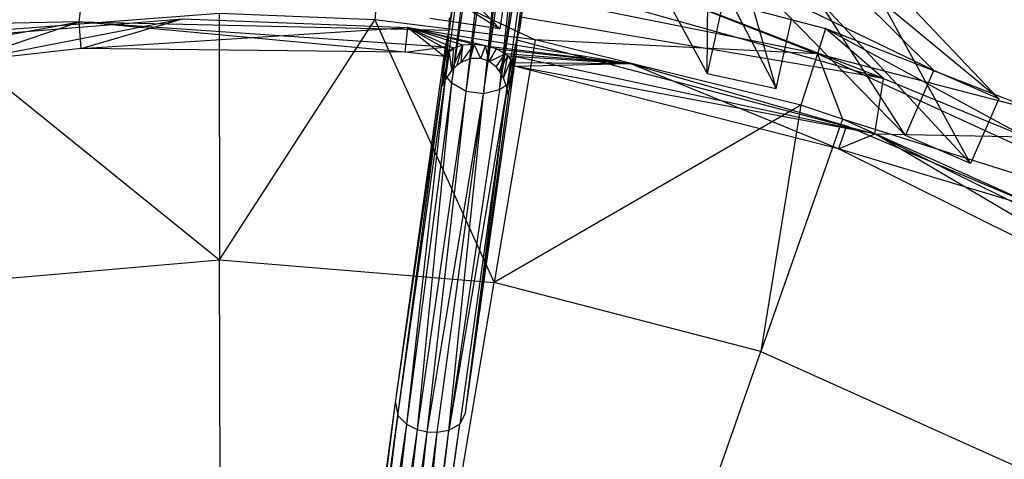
# Model space of a CAD drawing. Extents: x 5.4 to 34.8, y -14.7 to 14.7.
# Tile 214 of 251: x 19.3 to 23.4, y 6 to 7.9. Entities that reach past the tile are written whole.
import ezdxf

# ---------------------------------------------------------------- set-up
doc = ezdxf.new("R2010")
doc.units = 0
doc.header["$LTSCALE"] = 2.54
doc.layers.get('0').update_dxf_attribs({"color": 13, "linetype": 'CONTINUOUS'})

# ---------------------------------------------------------------- blocks, each defined once
blk = doc.blocks.new('BOHO_S_PM_7777_STL')
at = {"color": 0}
for p, q in [((21.0812, 7.8557, 21.0802), (21.32, 9.5889, 19.1677)), ((21.0812, 7.8557, 21.0802), (21.32, 9.5889, 19.1677)), ((21.0672, 7.6627, 21.2358), (21.33, 9.5329, 19.1224)), ((21.0672, 7.6627, 21.2358), (21.33, 9.5329, 19.1224)), ((21.33, 9.5329, 19.1224), (21.0812, 7.8557, 21.0802)), ((21.33, 9.5329, 19.1224), (21.0812, 7.8557, 21.0802)), ((21.0928, 7.6307, 21.209), (21.33, 9.5329, 19.1224)), ((21.0928, 7.6307, 21.209), (21.33, 9.5329, 19.1224)), ((21.3808, 7.866, 21.0793), (21.6171, 9.5472, 19.1677)), ((21.3808, 7.866, 21.0793), (21.6171, 9.5472, 19.1677)), ((21.0928, 7.6307, 21.209), (21.3667, 9.4895, 19.0906)), ((21.0928, 7.6307, 21.209), (21.3667, 9.4895, 19.0906)), ((21.1537, 7.5959, 21.1843), (21.3667, 9.4895, 19.0906)), ((21.1537, 7.5959, 21.1843), (21.3667, 9.4895, 19.0906)), ((21.2956, 7.602, 21.2089), (21.5921, 9.4961, 19.1224)), ((21.2956, 7.602, 21.2089), (21.5921, 9.4961, 19.1224)), ((21.3293, 7.6259, 21.2358), (21.5921, 9.4961, 19.1224)), ((21.3293, 7.6259, 21.2358), (21.5921, 9.4961, 19.1224)), ((21.369, 7.8152, 21.0802), (21.5921, 9.4961, 19.1224)), ((21.369, 7.8152, 21.0802), (21.5921, 9.4961, 19.1224)), ((21.5921, 9.4961, 19.1224), (21.3808, 7.866, 21.0793)), ((21.5921, 9.4961, 19.1224), (21.3808, 7.866, 21.0793)), ((21.1537, 7.5959, 21.1843), (21.4116, 9.4646, 19.0752)), ((21.1537, 7.5959, 21.1843), (21.4116, 9.4646, 19.0752)), ((21.4116, 9.4646, 19.0752), (21.2274, 7.5855, 21.1843)), ((21.4116, 9.4646, 19.0752), (21.2274, 7.5855, 21.1843)), ((21.2274, 7.5855, 21.1843), (21.4526, 9.4542, 19.0713)), ((21.2274, 7.5855, 21.1843), (21.4526, 9.4542, 19.0713)), ((21.2274, 7.5855, 21.1843), (21.4948, 9.4529, 19.0752)), ((21.2274, 7.5855, 21.1843), (21.4948, 9.4529, 19.0752)), ((21.2956, 7.602, 21.2089), (21.5449, 9.4645, 19.0906)), ((21.2956, 7.602, 21.2089), (21.5449, 9.4645, 19.0906)), ((21.2956, 7.602, 21.2089), (21.4948, 9.4529, 19.0752)), ((21.2956, 7.602, 21.2089), (21.4948, 9.4529, 19.0752)), ((21.296, 7.8614, 21.3575), (20.5501, 8.6436, 20.9601)), ((21.296, 7.8614, 21.3575), (20.5501, 8.6436, 20.9601)), ((22.4675, 7.6076, 21.3575), (22.2256, 8.4604, 20.8625)), ((22.4675, 7.6076, 21.3575), (22.2256, 8.4604, 20.8625)), ((20.4908, 8.3695, 20.94), (21.296, 7.8614, 21.3575)), ((20.4908, 8.3695, 20.94), (21.296, 7.8614, 21.3575)), ((23.1352, 7.6844, 21.3575), (22.4867, 8.3287, 20.9587)), ((23.4103, 7.5648, 21.3575), (22.4867, 8.3287, 20.9587)), ((23.1352, 7.6844, 21.3575), (22.4867, 8.3287, 20.9587)), ((23.4103, 7.5648, 21.3575), (22.4867, 8.3287, 20.9587)), ((23.2907, 7.2897, 21.3575), (22.7727, 8.2382, 20.9601)), ((22.7727, 8.2382, 20.9601), (23.4103, 7.5648, 21.3575)), ((23.2907, 7.2897, 21.3575), (22.7727, 8.2382, 20.9601)), ((22.7727, 8.2382, 20.9601), (23.4103, 7.5648, 21.3575)), ((21.8837, 8.2098, 20.8839), (22.1747, 7.6725, 21.3575)), ((21.8837, 8.2098, 20.8839), (22.1747, 7.6725, 21.3575)), ((21.3403, 8.1581, 21.3575), (21.296, 7.8614, 21.3575)), ((21.3403, 8.1581, 21.3575), (21.296, 7.8614, 21.3575)), ((22.1747, 7.6725, 21.3575), (22.1797, 8.1639, 20.8719)), ((22.1747, 7.6725, 21.3575), (22.1797, 8.1639, 20.8719)), ((22.1797, 8.1639, 20.8719), (22.4675, 7.6076, 21.3575)), ((22.1797, 8.1639, 20.8719), (22.4675, 7.6076, 21.3575)), ((19.5136, 7.8907, 21.0802), (19.5414, 8.1268, 21.076)), ((19.5136, 7.8907, 21.0802), (19.5414, 8.1268, 21.076)), ((20.7854, 8.1278, 21.4802), (20.7668, 7.8997, 21.4844)), ((20.7854, 8.1278, 21.4802), (20.7668, 7.8997, 21.4844)), ((22.6419, 7.7557, 21.4802), (20.7854, 8.1278, 21.4802)), ((20.7854, 8.1278, 21.4802), (21.4467, 7.8145, 21.4844)), ((20.7854, 8.1278, 21.4802), (21.4467, 7.8145, 21.4844)), ((22.6419, 7.7557, 21.4802), (20.7854, 8.1278, 21.4802)), ((22.9225, 7.651, 21.076), (21.7467, 8.1066, 21.276)), ((21.7467, 8.1066, 21.276), (22.6768, 7.8632, 21.276)), ((22.9225, 7.651, 21.076), (21.7467, 8.1066, 21.276)), ((21.7467, 8.1066, 21.276), (22.6768, 7.8632, 21.276)), ((21.7467, 8.1066, 21.276), (22.6419, 7.7557, 21.4802)), ((21.7467, 8.1066, 21.276), (22.6419, 7.7557, 21.4802)), ((23.0156, 7.4093, 21.3575), (22.3962, 8.0426, 20.962)), ((23.1352, 7.6844, 21.3575), (22.3962, 8.0426, 20.962)), ((23.0156, 7.4093, 21.3575), (22.3962, 8.0426, 20.962)), ((23.1352, 7.6844, 21.3575), (22.3962, 8.0426, 20.962)), ((21.7231, 7.9886, 21.076), (22.9225, 7.651, 21.076)), ((21.7231, 7.9886, 21.076), (22.9225, 7.651, 21.076)), ((23.0156, 7.4093, 21.3575), (22.6445, 7.9888, 20.94)), ((22.6445, 7.9888, 20.94), (23.2907, 7.2897, 21.3575)), ((23.0156, 7.4093, 21.3575), (22.6445, 7.9888, 20.94)), ((22.6445, 7.9888, 20.94), (23.2907, 7.2897, 21.3575)), ((22.2396, 7.9654, 21.3575), (22.1747, 7.6725, 21.3575)), ((22.2396, 7.9654, 21.3575), (22.1747, 7.6725, 21.3575)), ((17.9238, 7.6027, 21.0802), (19.5136, 7.8907, 21.0802)), ((17.9238, 7.6027, 21.0802), (19.5136, 7.8907, 21.0802)), ((19.5136, 7.8907, 21.0802), (17.9675, 7.8575, 21.076)), ((19.5136, 7.8907, 21.0802), (17.9675, 7.8575, 21.076)), ((20.107, 7.926, 21.4844), (18.9276, 7.8355, 21.4844)), ((20.107, 7.926, 21.4844), (18.9276, 7.8355, 21.4844)), ((19.0007, 7.8258, 21.4584), (19.9521, 7.9039, 21.4584)), ((19.0155, 7.7222, 21.2845), (19.9521, 7.9039, 21.4584)), ((19.0155, 7.7222, 21.2845), (19.9521, 7.9039, 21.4584)), ((19.0155, 7.7222, 21.2845), (19.5136, 7.8907, 21.0802)), ((19.0155, 7.7222, 21.2845), (19.5136, 7.8907, 21.0802)), ((20.8957, 7.7626, 21.2845), (19.5136, 7.8907, 21.0802)), ((19.5136, 7.8907, 21.0802), (21.0664, 7.7845, 21.2114)), ((19.5136, 7.8907, 21.0802), (21.0664, 7.7845, 21.2114)), ((19.5136, 7.8907, 21.0802), (21.0812, 7.8557, 21.0802)), ((19.5223, 7.778, 21.2845), (19.5136, 7.8907, 21.0802)), ((20.8957, 7.7626, 21.2845), (19.5136, 7.8907, 21.0802)), ((19.5223, 7.778, 21.2845), (19.5136, 7.8907, 21.0802)), ((19.5136, 7.8907, 21.0802), (21.0812, 7.8557, 21.0802)), ((19.5223, 7.778, 21.2845), (19.9521, 7.9039, 21.4584)), ((19.5223, 7.778, 21.2845), (19.9521, 7.9039, 21.4584)), ((19.9521, 7.9039, 21.4584), (20.9061, 7.8667, 21.4584)), ((20.7668, 7.8997, 21.4844), (20.107, 7.926, 21.4844)), ((20.107, 7.926, 21.4844), (20.1089, 6.8822, 22.4925)), ((20.107, 7.926, 21.4844), (20.1089, 6.8822, 22.4925)), ((20.7668, 7.8997, 21.4844), (20.107, 7.926, 21.4844)), ((20.1089, 6.8822, 22.4925), (20.7668, 7.8997, 21.4844)), ((20.1089, 6.8822, 22.4925), (20.7668, 7.8997, 21.4844)), ((21.4467, 7.8145, 21.4844), (20.7668, 7.8997, 21.4844)), ((20.7668, 7.8997, 21.4844), (21.2722, 6.7854, 22.4925)), ((20.7668, 7.8997, 21.4844), (21.2722, 6.7854, 22.4925)), ((21.4467, 7.8145, 21.4844), (20.7668, 7.8997, 21.4844)), ((21.296, 7.8614, 21.3575), (20.9993, 7.9058, 21.3575)), ((21.296, 7.8614, 21.3575), (20.9993, 7.9058, 21.3575)), ((21.0812, 7.8557, 21.0802), (21.0837, 7.9075, 21.0793)), ((21.0812, 7.8557, 21.0802), (21.0837, 7.9075, 21.0793)), ((21.3836, 7.9111, 21.0785), (21.3808, 7.866, 21.0793)), ((21.3836, 7.9111, 21.0785), (21.3808, 7.866, 21.0793)), ((22.9225, 7.651, 21.076), (21.3836, 7.9111, 21.0785)), ((22.9225, 7.651, 21.076), (21.3836, 7.9111, 21.0785)), ((22.4675, 7.6076, 21.3575), (22.5325, 7.9005, 21.3575)), ((22.4675, 7.6076, 21.3575), (22.5325, 7.9005, 21.3575)), ((19.5223, 7.778, 21.2845), (20.9061, 7.8667, 21.4584)), ((19.5223, 7.778, 21.2845), (20.9061, 7.8667, 21.4584)), ((20.8957, 7.7626, 21.2845), (20.9061, 7.8667, 21.4584)), ((20.8957, 7.7626, 21.2845), (20.9061, 7.8667, 21.4584)), ((21.0815, 7.768, 21.3277), (20.9061, 7.8667, 21.4584)), ((20.9061, 7.8667, 21.4584), (21.0623, 7.7442, 21.2845)), ((21.0815, 7.768, 21.3277), (20.9061, 7.8667, 21.4584)), ((21.0999, 7.7792, 21.3499), (20.9061, 7.8667, 21.4584)), ((21.0999, 7.7792, 21.3499), (20.9061, 7.8667, 21.4584)), ((21.1394, 7.7916, 21.3787), (20.9061, 7.8667, 21.4584)), ((21.187, 7.7953, 21.3952), (20.9061, 7.8667, 21.4584)), ((21.1394, 7.7916, 21.3787), (20.9061, 7.8667, 21.4584)), ((21.187, 7.7953, 21.3952), (20.9061, 7.8667, 21.4584)), ((21.2361, 7.7898, 21.3974), (20.9061, 7.8667, 21.4584)), ((21.2361, 7.7898, 21.3974), (20.9061, 7.8667, 21.4584)), ((20.9061, 7.8667, 21.4584), (21.8486, 7.7149, 21.4584)), ((20.9061, 7.8667, 21.4584), (21.0623, 7.7442, 21.2845)), ((21.0595, 7.6812, 21.2522), (21.0812, 7.8557, 21.0802)), ((21.0595, 7.6812, 21.2522), (21.0812, 7.8557, 21.0802)), ((21.0664, 7.7845, 21.2114), (21.0812, 7.8557, 21.0802)), ((21.0664, 7.7845, 21.2114), (21.0812, 7.8557, 21.0802)), ((21.0672, 7.6627, 21.2358), (21.0812, 7.8557, 21.0802)), ((21.0672, 7.6627, 21.2358), (21.0812, 7.8557, 21.0802)), ((21.3808, 7.866, 21.0793), (21.369, 7.8152, 21.0802)), ((21.3808, 7.866, 21.0793), (21.369, 7.8152, 21.0802)), ((22.6768, 7.8632, 21.276), (22.6419, 7.7557, 21.4802)), ((22.6768, 7.8632, 21.276), (22.6419, 7.7557, 21.4802)), ((23.5222, 7.404, 21.076), (22.6768, 7.8632, 21.276)), ((22.6768, 7.8632, 21.276), (23.5724, 7.5134, 21.276)), ((23.5222, 7.404, 21.076), (22.6768, 7.8632, 21.276)), ((22.9225, 7.651, 21.076), (22.6768, 7.8632, 21.276)), ((22.9225, 7.651, 21.076), (22.6768, 7.8632, 21.276)), ((22.6768, 7.8632, 21.276), (23.5724, 7.5134, 21.276)), ((18.9276, 7.8355, 21.4844), (20.1089, 6.8822, 22.4925)), ((18.9276, 7.8355, 21.4844), (20.1089, 6.8822, 22.4925)), ((21.4467, 7.8145, 21.4844), (21.2722, 6.7854, 22.4925)), ((21.4467, 7.8145, 21.4844), (21.2722, 6.7854, 22.4925)), ((21.3293, 7.6259, 21.2358), (21.369, 7.8152, 21.0802)), ((21.3293, 7.6259, 21.2358), (21.369, 7.8152, 21.0802)), ((21.3417, 7.6414, 21.2521), (21.369, 7.8152, 21.0802)), ((21.3417, 7.6414, 21.2521), (21.369, 7.8152, 21.0802)), ((21.369, 7.8152, 21.0802), (21.3635, 7.7425, 21.2115)), ((21.369, 7.8152, 21.0802), (21.3635, 7.7425, 21.2115)), ((21.369, 7.8152, 21.0802), (22.885, 7.4161, 21.0802)), ((21.369, 7.8152, 21.0802), (22.885, 7.4161, 21.0802)), ((22.5712, 7.5381, 21.4844), (21.4467, 7.8145, 21.4844)), ((22.6419, 7.7557, 21.4802), (21.4467, 7.8145, 21.4844)), ((22.5712, 7.5381, 21.4844), (21.4467, 7.8145, 21.4844)), ((22.6419, 7.7557, 21.4802), (21.4467, 7.8145, 21.4844)), ((19.5223, 7.778, 21.2845), (19.0155, 7.7222, 21.2845)), ((19.5223, 7.778, 21.2845), (19.0155, 7.7222, 21.2845)), ((20.8957, 7.7626, 21.2845), (19.5223, 7.778, 21.2845)), ((20.8957, 7.7626, 21.2845), (19.5223, 7.778, 21.2845)), ((20.8957, 7.7626, 21.2845), (21.0664, 7.7845, 21.2114)), ((20.8957, 7.7626, 21.2845), (21.0664, 7.7845, 21.2114)), ((21.0623, 7.7442, 21.2845), (20.8957, 7.7626, 21.2845)), ((21.0623, 7.7442, 21.2845), (20.8957, 7.7626, 21.2845)), ((21.0814, 7.764, 21.3331), (21.052, 7.6194, 21.4574)), ((21.0814, 7.764, 21.3331), (21.052, 7.6194, 21.4574)), ((21.0568, 7.7158, 21.2845), (21.0664, 7.7845, 21.2114)), ((21.0568, 7.7158, 21.2845), (21.0664, 7.7845, 21.2114)), ((21.0595, 7.6812, 21.2522), (21.0664, 7.7845, 21.2114)), ((21.0595, 7.6812, 21.2522), (21.0664, 7.7845, 21.2114)), ((21.0621, 7.7352, 21.3034), (21.0815, 7.768, 21.3277)), ((21.0621, 7.7352, 21.3034), (21.0815, 7.768, 21.3277)), ((21.0621, 7.7352, 21.3034), (21.0814, 7.764, 21.3331)), ((21.0621, 7.7352, 21.3034), (21.0814, 7.764, 21.3331)), ((21.0623, 7.7442, 21.2845), (21.0664, 7.7845, 21.2114)), ((21.0623, 7.7442, 21.2845), (21.0664, 7.7845, 21.2114)), ((21.0815, 7.768, 21.3277), (21.0623, 7.7442, 21.2845)), ((21.0815, 7.768, 21.3277), (21.0623, 7.7442, 21.2845)), ((21.0814, 7.764, 21.3331), (21.0642, 7.6451, 21.4576)), ((21.0814, 7.764, 21.3331), (21.0642, 7.6451, 21.4576)), ((21.0814, 7.764, 21.3331), (21.0999, 7.7792, 21.3499)), ((21.0814, 7.764, 21.3331), (21.0999, 7.7792, 21.3499)), ((21.0814, 7.764, 21.3331), (21.0815, 7.768, 21.3277)), ((21.0814, 7.764, 21.3331), (21.0815, 7.768, 21.3277)), ((21.0814, 7.764, 21.3331), (21.0915, 7.6843, 21.4577)), ((21.0814, 7.764, 21.3331), (21.0915, 7.6843, 21.4577)), ((21.0999, 7.7792, 21.3499), (21.0815, 7.768, 21.3277)), ((21.0999, 7.7792, 21.3499), (21.0815, 7.768, 21.3277)), ((21.0915, 7.6843, 21.4577), (21.1394, 7.7916, 21.3787)), ((21.0915, 7.6843, 21.4577), (21.1394, 7.7916, 21.3787)), ((21.0999, 7.7792, 21.3499), (21.0915, 7.6843, 21.4577)), ((21.0999, 7.7792, 21.3499), (21.0915, 7.6843, 21.4577)), ((21.1394, 7.7916, 21.3787), (21.0999, 7.7792, 21.3499)), ((21.1394, 7.7916, 21.3787), (21.0999, 7.7792, 21.3499)), ((21.1156, 7.7073, 21.4578), (21.1394, 7.7916, 21.3787)), ((21.1156, 7.7073, 21.4578), (21.1394, 7.7916, 21.3787)), ((21.1322, 7.7188, 21.4579), (21.187, 7.7953, 21.3952)), ((21.1322, 7.7188, 21.4579), (21.187, 7.7953, 21.3952)), ((21.1322, 7.7188, 21.4579), (21.1394, 7.7916, 21.3787)), ((21.1322, 7.7188, 21.4579), (21.1394, 7.7916, 21.3787)), ((21.187, 7.7953, 21.3952), (21.1394, 7.7916, 21.3787)), ((21.187, 7.7953, 21.3952), (21.1394, 7.7916, 21.3787)), ((21.1721, 7.7348, 21.458), (21.187, 7.7953, 21.3952)), ((21.1721, 7.7348, 21.458), (21.187, 7.7953, 21.3952)), ((21.2154, 7.7356, 21.458), (21.187, 7.7953, 21.3952)), ((21.2154, 7.7356, 21.458), (21.187, 7.7953, 21.3952)), ((21.2361, 7.7898, 21.3974), (21.187, 7.7953, 21.3952)), ((21.2361, 7.7898, 21.3974), (21.187, 7.7953, 21.3952)), ((21.2154, 7.7356, 21.458), (21.2361, 7.7898, 21.3974)), ((21.2154, 7.7356, 21.458), (21.2361, 7.7898, 21.3974)), ((21.2506, 7.7228, 21.458), (21.2361, 7.7898, 21.3974)), ((21.2506, 7.7228, 21.458), (21.2361, 7.7898, 21.3974)), ((21.2815, 7.776, 21.3857), (21.2361, 7.7898, 21.3974)), ((21.2361, 7.7898, 21.3974), (21.8486, 7.7149, 21.4584)), ((21.2361, 7.7898, 21.3974), (21.8486, 7.7149, 21.4584)), ((21.2815, 7.776, 21.3857), (21.2361, 7.7898, 21.3974)), ((21.2506, 7.7228, 21.458), (21.2815, 7.776, 21.3857)), ((21.2506, 7.7228, 21.458), (21.2815, 7.776, 21.3857)), ((21.319, 7.7555, 21.3614), (21.2815, 7.776, 21.3857)), ((21.2815, 7.776, 21.3857), (21.8486, 7.7149, 21.4584)), ((21.2815, 7.776, 21.3857), (21.8486, 7.7149, 21.4584)), ((21.319, 7.7555, 21.3614), (21.2815, 7.776, 21.3857)), ((21.0621, 7.7352, 21.3034), (21.052, 7.6194, 21.4574)), ((21.0621, 7.7352, 21.3034), (21.052, 7.6194, 21.4574)), ((21.0568, 7.7158, 21.2845), (21.0623, 7.7442, 21.2845)), ((21.0568, 7.7158, 21.2845), (21.0623, 7.7442, 21.2845)), ((21.0568, 7.7158, 21.2845), (21.0621, 7.7352, 21.3034)), ((21.0568, 7.7158, 21.2845), (21.0621, 7.7352, 21.3034)), ((21.0621, 7.7352, 21.3034), (21.0623, 7.7442, 21.2845)), ((21.0621, 7.7352, 21.3034), (21.0623, 7.7442, 21.2845)), ((21.1322, 7.7188, 21.4579), (21.1156, 7.7073, 21.4578)), ((21.1721, 7.7348, 21.458), (21.1322, 7.7188, 21.4579)), ((21.2154, 7.7356, 21.458), (21.1721, 7.7348, 21.458)), ((21.2506, 7.7228, 21.458), (21.2154, 7.7356, 21.458)), ((21.2506, 7.7228, 21.458), (21.319, 7.7555, 21.3614)), ((21.2506, 7.7228, 21.458), (21.319, 7.7555, 21.3614)), ((21.2804, 7.6996, 21.4579), (21.2506, 7.7228, 21.458)), ((21.2804, 7.6996, 21.4579), (21.319, 7.7555, 21.3614)), ((21.2804, 7.6996, 21.4579), (21.319, 7.7555, 21.3614)), ((21.2951, 7.682, 21.4578), (21.319, 7.7555, 21.3614)), ((21.2951, 7.682, 21.4578), (21.319, 7.7555, 21.3614)), ((21.2951, 7.682, 21.4578), (21.33, 7.7467, 21.3498)), ((21.2951, 7.682, 21.4578), (21.33, 7.7467, 21.3498)), ((21.3116, 7.6538, 21.4577), (21.33, 7.7467, 21.3498)), ((21.3116, 7.6538, 21.4577), (21.33, 7.7467, 21.3498)), ((21.3116, 7.6538, 21.4577), (21.3435, 7.7272, 21.3331)), ((21.3116, 7.6538, 21.4577), (21.3435, 7.7272, 21.3331)), ((21.33, 7.7467, 21.3498), (21.319, 7.7555, 21.3614)), ((21.33, 7.7467, 21.3498), (21.319, 7.7555, 21.3614)), ((21.8486, 7.7149, 21.4584), (21.319, 7.7555, 21.3614)), ((21.8486, 7.7149, 21.4584), (21.319, 7.7555, 21.3614)), ((21.3272, 7.6081, 21.4576), (21.3435, 7.7272, 21.3331)), ((21.3272, 7.6081, 21.4576), (21.3435, 7.7272, 21.3331)), ((21.33, 7.7467, 21.3498), (21.3435, 7.7272, 21.3331)), ((21.3516, 7.7191, 21.3101), (21.33, 7.7467, 21.3498)), ((21.33, 7.7467, 21.3498), (21.3435, 7.7272, 21.3331)), ((21.33, 7.7467, 21.3498), (21.8486, 7.7149, 21.4584)), ((21.3516, 7.7191, 21.3101), (21.33, 7.7467, 21.3498)), ((21.33, 7.7467, 21.3498), (21.8486, 7.7149, 21.4584)), ((21.3417, 7.6414, 21.2521), (21.3635, 7.7425, 21.2115)), ((21.3417, 7.6414, 21.2521), (21.3635, 7.7425, 21.2115)), ((21.3435, 7.7272, 21.3331), (21.3516, 7.7191, 21.3101)), ((21.3435, 7.7272, 21.3331), (21.3516, 7.7191, 21.3101)), ((21.3435, 7.7272, 21.3331), (21.3542, 7.694, 21.3032)), ((21.3435, 7.7272, 21.3331), (21.3542, 7.694, 21.3032)), ((21.3542, 7.694, 21.3032), (21.3516, 7.7191, 21.3101)), ((21.3542, 7.694, 21.3032), (21.3516, 7.7191, 21.3101)), ((21.3564, 7.7028, 21.2845), (21.3516, 7.7191, 21.3101)), ((21.3516, 7.7191, 21.3101), (21.8486, 7.7149, 21.4584)), ((21.3516, 7.7191, 21.3101), (21.8486, 7.7149, 21.4584)), ((21.3564, 7.7028, 21.2845), (21.3516, 7.7191, 21.3101)), ((21.3539, 7.6741, 21.2845), (21.3635, 7.7425, 21.2115)), ((21.3539, 7.6741, 21.2845), (21.3635, 7.7425, 21.2115)), ((21.3635, 7.7425, 21.2115), (21.3564, 7.7028, 21.2845)), ((21.3635, 7.7425, 21.2115), (21.3564, 7.7028, 21.2845)), ((22.885, 7.4161, 21.0802), (21.3635, 7.7425, 21.2115)), ((22.885, 7.4161, 21.0802), (21.3635, 7.7425, 21.2115)), ((22.6419, 7.7557, 21.4802), (22.5712, 7.5381, 21.4844)), ((22.6419, 7.7557, 21.4802), (22.5712, 7.5381, 21.4844)), ((24.3626, 6.9655, 21.4802), (22.6419, 7.7557, 21.4802)), ((22.6419, 7.7557, 21.4802), (22.7483, 7.4782, 21.4844)), ((22.6419, 7.7557, 21.4802), (22.7483, 7.4782, 21.4844)), ((23.5724, 7.5134, 21.276), (22.6419, 7.7557, 21.4802)), ((24.3626, 6.9655, 21.4802), (22.6419, 7.7557, 21.4802)), ((23.5724, 7.5134, 21.276), (22.6419, 7.7557, 21.4802)), ((20.8547, 6.2764, 22.7168), (21.0568, 7.7158, 21.2845)), ((20.8547, 6.2764, 22.7168), (21.0595, 7.6812, 21.2522)), ((20.8547, 6.2764, 22.7168), (21.0595, 7.6812, 21.2522)), ((20.8647, 6.2221, 22.6589), (21.0595, 7.6812, 21.2522)), ((20.8647, 6.2221, 22.6589), (21.0595, 7.6812, 21.2522)), ((21.0568, 7.7158, 21.2845), (21.052, 7.6194, 21.4574)), ((21.0595, 7.6812, 21.2522), (21.0568, 7.7158, 21.2845)), ((21.0595, 7.6812, 21.2522), (21.0568, 7.7158, 21.2845)), ((21.0672, 7.6627, 21.2358), (21.0595, 7.6812, 21.2522)), ((21.0672, 7.6627, 21.2358), (21.0595, 7.6812, 21.2522)), ((21.0915, 7.6843, 21.4577), (21.0642, 7.6451, 21.4576)), ((21.1156, 7.7073, 21.4578), (21.0915, 7.6843, 21.4577)), ((21.2951, 7.682, 21.4578), (21.2804, 7.6996, 21.4579)), ((21.3116, 7.6538, 21.4577), (21.2951, 7.682, 21.4578)), ((21.3272, 7.6081, 21.4576), (21.3542, 7.694, 21.3032)), ((21.3272, 7.6081, 21.4576), (21.3542, 7.694, 21.3032)), ((21.332, 7.58, 21.4574), (21.3542, 7.694, 21.3032)), ((21.332, 7.58, 21.4574), (21.3542, 7.694, 21.3032)), ((21.3539, 7.6741, 21.2845), (21.3564, 7.7028, 21.2845)), ((21.3539, 7.6741, 21.2845), (21.3564, 7.7028, 21.2845)), ((21.3542, 7.694, 21.3032), (21.3539, 7.6741, 21.2845)), ((21.3542, 7.694, 21.3032), (21.3539, 7.6741, 21.2845)), ((21.3542, 7.694, 21.3032), (21.3564, 7.7028, 21.2845)), ((21.3542, 7.694, 21.3032), (21.3564, 7.7028, 21.2845)), ((21.3564, 7.7028, 21.2845), (21.8486, 7.7149, 21.4584)), ((21.3564, 7.7028, 21.2845), (21.8486, 7.7149, 21.4584)), ((22.885, 7.4161, 21.0802), (21.3564, 7.7028, 21.2845)), ((22.7309, 7.3519, 21.2845), (21.3564, 7.7028, 21.2845)), ((22.885, 7.4161, 21.0802), (21.3564, 7.7028, 21.2845)), ((22.7309, 7.3519, 21.2845), (21.3564, 7.7028, 21.2845)), ((22.7309, 7.3519, 21.2845), (21.8486, 7.7149, 21.4584)), ((21.8486, 7.7149, 21.4584), (22.7659, 7.4505, 21.4584)), ((22.7309, 7.3519, 21.2845), (21.8486, 7.7149, 21.4584)), ((23.0156, 7.4093, 21.3575), (23.1352, 7.6844, 21.3575)), ((23.0156, 7.4093, 21.3575), (23.1352, 7.6844, 21.3575)), ((23.4103, 7.5648, 21.3575), (23.1352, 7.6844, 21.3575)), ((23.4103, 7.5648, 21.3575), (23.1352, 7.6844, 21.3575)), ((20.8647, 6.2221, 22.6589), (21.0672, 7.6627, 21.2358)), ((20.8647, 6.2221, 22.6589), (21.0672, 7.6627, 21.2358)), ((20.902, 6.1834, 22.6222), (21.0672, 7.6627, 21.2358)), ((20.902, 6.1834, 22.6222), (21.0672, 7.6627, 21.2358)), ((21.0642, 7.6451, 21.4576), (21.052, 7.6194, 21.4574)), ((21.0928, 7.6307, 21.209), (21.0672, 7.6627, 21.2358)), ((21.0928, 7.6307, 21.209), (21.0672, 7.6627, 21.2358)), ((21.1514, 6.235, 22.7164), (21.3539, 7.6741, 21.2845)), ((21.1514, 6.235, 22.7164), (21.3417, 7.6414, 21.2521)), ((21.1514, 6.235, 22.7164), (21.3417, 7.6414, 21.2521)), ((21.3272, 7.6081, 21.4576), (21.3116, 7.6538, 21.4577)), ((21.3417, 7.6414, 21.2521), (21.3293, 7.6259, 21.2358)), ((21.3417, 7.6414, 21.2521), (21.3293, 7.6259, 21.2358)), ((21.332, 7.58, 21.4574), (21.3539, 7.6741, 21.2845)), ((21.3539, 7.6741, 21.2845), (21.3417, 7.6414, 21.2521)), ((21.3539, 7.6741, 21.2845), (21.3417, 7.6414, 21.2521)), ((22.1747, 7.6725, 21.3575), (22.4675, 7.6076, 21.3575)), ((22.1747, 7.6725, 21.3575), (22.4675, 7.6076, 21.3575)), ((22.885, 7.4161, 21.0802), (22.9225, 7.651, 21.076)), ((22.885, 7.4161, 21.0802), (22.9225, 7.651, 21.076)), ((22.9225, 7.651, 21.076), (23.5222, 7.404, 21.076)), ((22.9225, 7.651, 21.076), (23.5222, 7.404, 21.076)), ((20.902, 6.1834, 22.6222), (21.0928, 7.6307, 21.209)), ((20.902, 6.1834, 22.6222), (21.0928, 7.6307, 21.209)), ((20.9473, 6.1608, 22.6044), (21.0928, 7.6307, 21.209)), ((20.9473, 6.1608, 22.6044), (21.0928, 7.6307, 21.209)), ((20.9473, 6.1608, 22.6044), (21.1537, 7.5959, 21.1843)), ((20.9473, 6.1608, 22.6044), (21.1537, 7.5959, 21.1843)), ((20.9883, 6.151, 22.6), (21.1537, 7.5959, 21.1843)), ((20.9883, 6.151, 22.6), (21.1537, 7.5959, 21.1843)), ((21.3293, 7.6259, 21.2358), (21.0803, 6.1584, 22.6222)), ((21.3293, 7.6259, 21.2358), (21.0803, 6.1584, 22.6222)), ((21.2956, 7.602, 21.2089), (21.0803, 6.1584, 22.6222)), ((21.2956, 7.602, 21.2089), (21.0803, 6.1584, 22.6222)), ((21.1537, 7.5959, 21.1843), (21.0928, 7.6307, 21.209)), ((21.1537, 7.5959, 21.1843), (21.0928, 7.6307, 21.209)), ((21.3293, 7.6259, 21.2358), (21.1268, 6.1853, 22.6589)), ((21.3293, 7.6259, 21.2358), (21.1268, 6.1853, 22.6589)), ((21.1514, 6.235, 22.7164), (21.3293, 7.6259, 21.2358)), ((21.1514, 6.235, 22.7164), (21.3293, 7.6259, 21.2358)), ((21.2274, 7.5855, 21.1843), (21.1537, 7.5959, 21.1843)), ((21.2274, 7.5855, 21.1843), (21.1537, 7.5959, 21.1843)), ((21.2956, 7.602, 21.2089), (21.2274, 7.5855, 21.1843)), ((21.2956, 7.602, 21.2089), (21.2274, 7.5855, 21.1843)), ((21.3293, 7.6259, 21.2358), (21.2956, 7.602, 21.2089)), ((21.3293, 7.6259, 21.2358), (21.2956, 7.602, 21.2089)), ((21.332, 7.58, 21.4574), (21.3272, 7.6081, 21.4576)), ((20.9883, 6.151, 22.6), (21.2274, 7.5855, 21.1843)), ((20.9883, 6.151, 22.6), (21.2274, 7.5855, 21.1843)), ((21.0305, 6.1491, 22.6044), (21.2274, 7.5855, 21.1843)), ((21.0305, 6.1491, 22.6044), (21.2274, 7.5855, 21.1843)), ((21.0803, 6.1584, 22.6222), (21.2274, 7.5855, 21.1843)), ((21.0803, 6.1584, 22.6222), (21.2274, 7.5855, 21.1843)), ((23.4103, 7.5648, 21.3575), (23.2907, 7.2897, 21.3575)), ((23.4103, 7.5648, 21.3575), (23.2907, 7.2897, 21.3575)), ((22.5712, 7.5381, 21.4844), (21.2722, 6.7854, 22.4925)), ((22.5712, 7.5381, 21.4844), (21.2722, 6.7854, 22.4925)), ((22.5712, 7.5381, 21.4844), (22.4024, 6.4934, 22.4925)), ((22.5712, 7.5381, 21.4844), (22.4024, 6.4934, 22.4925)), ((22.7483, 7.4782, 21.4844), (22.5712, 7.5381, 21.4844)), ((22.7483, 7.4782, 21.4844), (22.5712, 7.5381, 21.4844)), ((22.7483, 7.4782, 21.4844), (22.4024, 6.4934, 22.4925)), ((22.7483, 7.4782, 21.4844), (22.4024, 6.4934, 22.4925)), ((23.9743, 6.9268, 21.4844), (22.7483, 7.4782, 21.4844)), ((24.3626, 6.9655, 21.4802), (22.7483, 7.4782, 21.4844)), ((23.9743, 6.9268, 21.4844), (22.7483, 7.4782, 21.4844)), ((24.3626, 6.9655, 21.4802), (22.7483, 7.4782, 21.4844)), ((22.7659, 7.4505, 21.4584), (22.7309, 7.3519, 21.2845)), ((22.7659, 7.4505, 21.4584), (22.7309, 7.3519, 21.2845)), ((22.7659, 7.4505, 21.4584), (23.6447, 7.0775, 21.4584)), ((22.7309, 7.3519, 21.2845), (22.885, 7.4161, 21.0802)), ((22.7309, 7.3519, 21.2845), (22.885, 7.4161, 21.0802)), ((24.4145, 6.5139, 21.2845), (22.885, 7.4161, 21.0802)), ((22.885, 7.4161, 21.0802), (24.3333, 6.7005, 21.0802)), ((24.4145, 6.5139, 21.2845), (22.885, 7.4161, 21.0802)), ((22.885, 7.4161, 21.0802), (24.3333, 6.7005, 21.0802)), ((22.885, 7.4161, 21.0802), (23.5222, 7.404, 21.076)), ((22.885, 7.4161, 21.0802), (23.5222, 7.404, 21.076)), ((23.2907, 7.2897, 21.3575), (23.0156, 7.4093, 21.3575)), ((23.2907, 7.2897, 21.3575), (23.0156, 7.4093, 21.3575)), ((24.4145, 6.5139, 21.2845), (22.7309, 7.3519, 21.2845)), ((23.6447, 7.0775, 21.4584), (22.7309, 7.3519, 21.2845)), ((24.4145, 6.5139, 21.2845), (22.7309, 7.3519, 21.2845)), ((23.6447, 7.0775, 21.4584), (22.7309, 7.3519, 21.2845)), ((18.946, 6.781, 22.4925), (20.1089, 6.8822, 22.4925)), ((18.946, 6.781, 22.4925), (20.1089, 6.8822, 22.4925)), ((20.1121, 5.1922, 23.9095), (20.1089, 6.8822, 22.4925)), ((20.1089, 6.8822, 22.4925), (21.2722, 6.7854, 22.4925)), ((20.1121, 5.1922, 23.9095), (20.1089, 6.8822, 22.4925)), ((20.1089, 6.8822, 22.4925), (21.2722, 6.7854, 22.4925)), ((20.9898, 5.1191, 23.9095), (21.2722, 6.7854, 22.4925)), ((20.9898, 5.1191, 23.9095), (21.2722, 6.7854, 22.4925)), ((22.4024, 6.4934, 22.4925), (21.2722, 6.7854, 22.4925)), ((22.4024, 6.4934, 22.4925), (21.2722, 6.7854, 22.4925)), ((21.8424, 4.8988, 23.9095), (22.4024, 6.4934, 22.4925)), ((21.8424, 4.8988, 23.9095), (22.4024, 6.4934, 22.4925)), ((22.4024, 6.4934, 22.4925), (23.467, 6.0146, 22.4925)), ((22.4024, 6.4934, 22.4925), (23.467, 6.0146, 22.4925)), ((20.6382, 4.6926, 23.986), (20.8547, 6.2764, 22.7168)), ((20.6471, 4.6738, 23.964), (20.8547, 6.2764, 22.7168)), ((20.6471, 4.6738, 23.964), (20.8547, 6.2764, 22.7168)), ((20.8547, 6.2764, 22.7168), (20.8647, 6.2221, 22.6589)), ((20.8547, 6.2764, 22.7168), (20.8647, 6.2221, 22.6589)), ((20.8647, 6.2221, 22.6589), (20.6471, 4.6738, 23.964)), ((20.8647, 6.2221, 22.6589), (20.6471, 4.6738, 23.964)), ((20.6515, 4.6675, 23.9569), (20.8647, 6.2221, 22.6589)), ((20.6515, 4.6675, 23.9569), (20.8647, 6.2221, 22.6589)), ((20.6727, 4.6463, 23.934), (20.8647, 6.2221, 22.6589)), ((20.6727, 4.6463, 23.934), (20.8647, 6.2221, 22.6589)), ((20.902, 6.1834, 22.6222), (20.8647, 6.2221, 22.6589)), ((20.902, 6.1834, 22.6222), (20.8647, 6.2221, 22.6589)), ((21.1514, 6.235, 22.7164), (21.1268, 6.1853, 22.6589)), ((20.6727, 4.6463, 23.934), (20.902, 6.1834, 22.6222)), ((20.6727, 4.6463, 23.934), (20.902, 6.1834, 22.6222)), ((20.724, 4.6183, 23.908), (20.902, 6.1834, 22.6222)), ((20.724, 4.6183, 23.908), (20.902, 6.1834, 22.6222)), ((20.9473, 6.1608, 22.6044), (20.902, 6.1834, 22.6222)), ((20.9473, 6.1608, 22.6044), (20.902, 6.1834, 22.6222)), ((20.9032, 4.6322, 23.9569), (21.1268, 6.1853, 22.6589)), ((20.9032, 4.6322, 23.9569), (21.1268, 6.1853, 22.6589)), ((20.9092, 4.637, 23.964), (21.1268, 6.1853, 22.6589)), ((21.1268, 6.1853, 22.6589), (21.0803, 6.1584, 22.6222)), ((21.1268, 6.1853, 22.6589), (21.0803, 6.1584, 22.6222)), ((20.724, 4.6183, 23.908), (20.9473, 6.1608, 22.6044)), ((20.724, 4.6183, 23.908), (20.9473, 6.1608, 22.6044)), ((20.7713, 4.6066, 23.9017), (20.9473, 6.1608, 22.6044)), ((20.7713, 4.6066, 23.9017), (20.9473, 6.1608, 22.6044)), ((20.7713, 4.6066, 23.9017), (20.9883, 6.151, 22.6)), ((20.7713, 4.6066, 23.9017), (20.9883, 6.151, 22.6)), ((20.82, 4.6048, 23.908), (20.9883, 6.151, 22.6)), ((20.82, 4.6048, 23.908), (20.9883, 6.151, 22.6)), ((20.82, 4.6048, 23.908), (21.0305, 6.1491, 22.6044)), ((20.82, 4.6048, 23.908), (21.0305, 6.1491, 22.6044)), ((20.877, 4.6175, 23.934), (21.0803, 6.1584, 22.6222)), ((20.877, 4.6175, 23.934), (21.0803, 6.1584, 22.6222)), ((20.877, 4.6175, 23.934), (21.0305, 6.1491, 22.6044)), ((20.877, 4.6175, 23.934), (21.0305, 6.1491, 22.6044)), ((20.9032, 4.6322, 23.9569), (21.0803, 6.1584, 22.6222)), ((20.9032, 4.6322, 23.9569), (21.0803, 6.1584, 22.6222)), ((20.9883, 6.151, 22.6), (20.9473, 6.1608, 22.6044)), ((20.9883, 6.151, 22.6), (20.9473, 6.1608, 22.6044)), ((21.0305, 6.1491, 22.6044), (20.9883, 6.151, 22.6)), ((21.0305, 6.1491, 22.6044), (20.9883, 6.151, 22.6)), ((21.0803, 6.1584, 22.6222), (21.0305, 6.1491, 22.6044)), ((21.0803, 6.1584, 22.6222), (21.0305, 6.1491, 22.6044))]:
    blk.add_line(p, q, dxfattribs=at)

msp = doc.modelspace()

# ---------------------------------------------------------------- block references
at = {"color": 0}
msp.add_blockref('BOHO_S_PM_7777_STL', (0, 0), dxfattribs=at)

doc.saveas('drawing.dxf')
